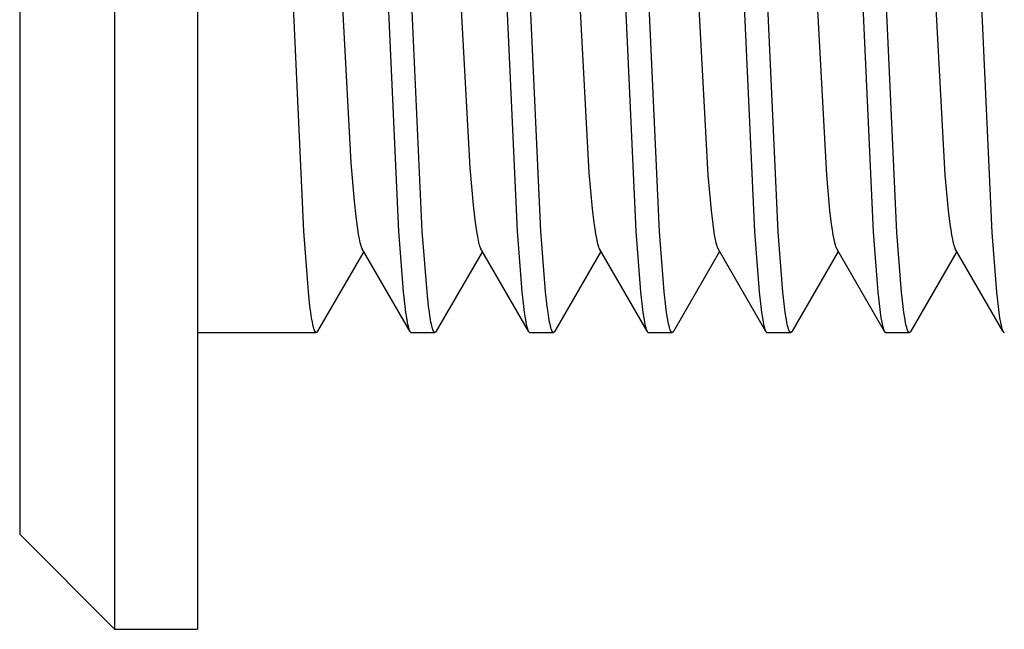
# Model space of a CAD drawing. Header units: millimetres. Extents: x -5878 to -4878, y 4408 to 5408.
# Tile 60 of 119: x -5307 to -5299, y 4872 to 4877. Entities that reach past the tile are written whole.
import ezdxf

# ---------------------------------------------------------------- set-up
doc = ezdxf.new("R2010")
doc.units = ezdxf.units.MM
doc.layers.add('SHOW Mini_Safetyfree Holder', color=7, linetype='Continuous', true_color=0x000000)

msp = doc.modelspace()

# ---------------------------------------------------------------- linework, layer by layer
at = {"layer": 'SHOW Mini_Safetyfree Holder', "color": 18, "lineweight": -3, "true_color": 0x000000}
for points in [[(-5306.6057, 4884.8959), (-5306.6057, 4884.8958), (-5306.6057, 4871.8959)], [(-5305.9057, 4884.8959), (-5305.9057, 4884.8958), (-5305.9057, 4871.896), (-5305.9057, 4871.8959)], [(-5307.4057, 4884.0959), (-5307.4057, 4884.0958), (-5307.4057, 4872.6959)], [(-5300.9057, 4874.3959), (-5300.9059, 4874.3959), (-5300.9061, 4874.3959), (-5300.9063, 4874.3959), (-5300.9066, 4874.396), (-5300.9068, 4874.396), (-5300.907, 4874.396), (-5300.9072, 4874.3961), (-5300.9074, 4874.3961), (-5300.9076, 4874.3962), (-5300.9078, 4874.3962), (-5300.908, 4874.3963), (-5300.9082, 4874.3964), (-5300.9084, 4874.3965), (-5300.9086, 4874.3966), (-5300.9088, 4874.3967), (-5300.909, 4874.3968), (-5300.9092, 4874.3969), (-5300.9094, 4874.397), (-5300.9096, 4874.3971), (-5300.9098, 4874.3972), (-5300.91, 4874.3974), (-5300.9102, 4874.3975), (-5300.9104, 4874.3977), (-5300.9106, 4874.3978), (-5300.9109, 4874.398), (-5300.9111, 4874.3981), (-5300.9113, 4874.3983), (-5300.9115, 4874.3985), (-5300.9119, 4874.3989), (-5300.9123, 4874.3993), (-5300.9127, 4874.3997), (-5300.9131, 4874.4002), (-5300.9135, 4874.4007), (-5300.9139, 4874.4012), (-5300.9143, 4874.4017), (-5300.9147, 4874.4023), (-5300.9152, 4874.4029), (-5300.9156, 4874.4035), (-5300.916, 4874.4042), (-5300.9164, 4874.4049), (-5300.9172, 4874.4063), (-5300.918, 4874.4078), (-5300.9189, 4874.4095), (-5300.9197, 4874.4112), (-5300.9205, 4874.4131), (-5300.9213, 4874.4151), (-5300.9221, 4874.4172), (-5300.9238, 4874.4216), (-5300.9254, 4874.4265), (-5300.9271, 4874.4319), (-5300.9287, 4874.4376), (-5300.9321, 4874.4505), (-5300.9354, 4874.4651), (-5300.9387, 4874.4813), (-5300.9453, 4874.5191), (-5300.952, 4874.5635), (-5300.9586, 4874.6147), (-5300.9719, 4874.7365), (-5301.0112, 4875.2421), (-5301.301, 4881.5599)], [(-5300.501, 4881.5599), (-5300.2112, 4875.2421), (-5300.1719, 4874.7365), (-5300.1586, 4874.6147), (-5300.152, 4874.5635), (-5300.1453, 4874.5191), (-5300.1387, 4874.4813), (-5300.1354, 4874.4651), (-5300.1321, 4874.4505), (-5300.1301, 4874.4427), (-5300.1281, 4874.4355), (-5300.1262, 4874.4289), (-5300.1243, 4874.4229), (-5300.1233, 4874.4202), (-5300.1223, 4874.4176), (-5300.1213, 4874.4151), (-5300.1204, 4874.4128), (-5300.1194, 4874.4106), (-5300.1184, 4874.4086), (-5300.1174, 4874.4067), (-5300.117, 4874.4059), (-5300.1165, 4874.405)], [(-5299.9057, 4874.3959), (-5299.9059, 4874.3959), (-5299.9061, 4874.3959), (-5299.9063, 4874.3959), (-5299.9066, 4874.396), (-5299.9068, 4874.396), (-5299.907, 4874.396), (-5299.9072, 4874.3961), (-5299.9074, 4874.3961), (-5299.9076, 4874.3962), (-5299.9078, 4874.3962), (-5299.908, 4874.3963), (-5299.9082, 4874.3964), (-5299.9084, 4874.3965), (-5299.9086, 4874.3966), (-5299.9088, 4874.3966), (-5299.909, 4874.3968), (-5299.9092, 4874.3969), (-5299.9094, 4874.397), (-5299.9096, 4874.3971), (-5299.9098, 4874.3972), (-5299.91, 4874.3974), (-5299.9102, 4874.3975), (-5299.9104, 4874.3977), (-5299.9106, 4874.3978), (-5299.9108, 4874.398), (-5299.9111, 4874.3981), (-5299.9113, 4874.3983), (-5299.9115, 4874.3985), (-5299.9119, 4874.3989), (-5299.9123, 4874.3993), (-5299.9127, 4874.3997), (-5299.9131, 4874.4002), (-5299.9135, 4874.4007), (-5299.9139, 4874.4012), (-5299.9143, 4874.4017), (-5299.9147, 4874.4023), (-5299.9152, 4874.4029), (-5299.9156, 4874.4035), (-5299.916, 4874.4042), (-5299.9164, 4874.4049), (-5299.9172, 4874.4063), (-5299.918, 4874.4078), (-5299.9188, 4874.4095), (-5299.9197, 4874.4112), (-5299.9205, 4874.4131), (-5299.9213, 4874.415), (-5299.9221, 4874.4171), (-5299.9238, 4874.4216), (-5299.9254, 4874.4265), (-5299.9271, 4874.4318), (-5299.9287, 4874.4375), (-5299.932, 4874.4503), (-5299.9353, 4874.4649), (-5299.9386, 4874.4811), (-5299.9452, 4874.5186), (-5299.9519, 4874.5628), (-5299.9585, 4874.6136), (-5299.9717, 4874.7344), (-5300.0109, 4875.2373), (-5300.3011, 4881.5616)], [(-5299.5011, 4881.5616), (-5299.2109, 4875.2373), (-5299.1717, 4874.7344), (-5299.1585, 4874.6136), (-5299.1519, 4874.5628), (-5299.1452, 4874.5186), (-5299.1386, 4874.4811), (-5299.1353, 4874.4649), (-5299.132, 4874.4503), (-5299.1301, 4874.4428), (-5299.1283, 4874.4359), (-5299.1264, 4874.4295), (-5299.1245, 4874.4236), (-5299.1226, 4874.4184), (-5299.1217, 4874.4159), (-5299.1207, 4874.4137), (-5299.1198, 4874.4115), (-5299.1189, 4874.4095), (-5299.1179, 4874.4076), (-5299.117, 4874.4059)], [(-5304.9057, 4874.3959), (-5304.9059, 4874.3959), (-5304.9061, 4874.3959), (-5304.9063, 4874.3959), (-5304.9066, 4874.396), (-5304.9068, 4874.396), (-5304.907, 4874.396), (-5304.9072, 4874.3961), (-5304.9074, 4874.3961), (-5304.9076, 4874.3962), (-5304.9078, 4874.3962), (-5304.908, 4874.3963), (-5304.9082, 4874.3964), (-5304.9084, 4874.3965), (-5304.9086, 4874.3966), (-5304.9088, 4874.3967), (-5304.909, 4874.3968), (-5304.9092, 4874.3969), (-5304.9094, 4874.397), (-5304.9096, 4874.3971), (-5304.9098, 4874.3972), (-5304.91, 4874.3974), (-5304.9102, 4874.3975), (-5304.9104, 4874.3977), (-5304.9106, 4874.3978), (-5304.9109, 4874.398), (-5304.9111, 4874.3981), (-5304.9113, 4874.3983), (-5304.9115, 4874.3985), (-5304.9119, 4874.3989), (-5304.9123, 4874.3993), (-5304.9127, 4874.3997), (-5304.9131, 4874.4002), (-5304.9135, 4874.4007), (-5304.9139, 4874.4012), (-5304.9143, 4874.4018), (-5304.9148, 4874.4023), (-5304.9152, 4874.4029), (-5304.9156, 4874.4035), (-5304.916, 4874.4042), (-5304.9164, 4874.4049), (-5304.9172, 4874.4063), (-5304.918, 4874.4079), (-5304.9189, 4874.4095), (-5304.9197, 4874.4113), (-5304.9205, 4874.4131), (-5304.9213, 4874.4151), (-5304.9222, 4874.4172), (-5304.9238, 4874.4217), (-5304.9255, 4874.4266), (-5304.9271, 4874.4319), (-5304.9288, 4874.4377), (-5304.9321, 4874.4506), (-5304.9354, 4874.4653), (-5304.9387, 4874.4816), (-5304.9454, 4874.5195), (-5304.9521, 4874.5643), (-5304.9588, 4874.6159), (-5304.9721, 4874.7387), (-5305.0116, 4875.2487), (-5305.3001, 4881.5463)], [(-5304.5001, 4881.5463), (-5304.2116, 4875.2487), (-5304.1721, 4874.7387), (-5304.1588, 4874.6159), (-5304.1521, 4874.5643), (-5304.1454, 4874.5195), (-5304.1387, 4874.4816), (-5304.1354, 4874.4653), (-5304.1321, 4874.4506), (-5304.1302, 4874.4429), (-5304.1282, 4874.4358), (-5304.1263, 4874.4293), (-5304.1244, 4874.4234), (-5304.1225, 4874.418), (-5304.1215, 4874.4155), (-5304.1206, 4874.4132), (-5304.1196, 4874.4111), (-5304.1186, 4874.409), (-5304.1177, 4874.4072), (-5304.1172, 4874.4063), (-5304.1167, 4874.4054)], [(-5303.9057, 4874.3959), (-5303.9059, 4874.3959), (-5303.9061, 4874.3959), (-5303.9063, 4874.3959), (-5303.9066, 4874.396), (-5303.9068, 4874.396), (-5303.907, 4874.396), (-5303.9072, 4874.3961), (-5303.9074, 4874.3961), (-5303.9076, 4874.3962), (-5303.9078, 4874.3962), (-5303.908, 4874.3963), (-5303.9082, 4874.3964), (-5303.9084, 4874.3965), (-5303.9086, 4874.3966), (-5303.9088, 4874.3967), (-5303.909, 4874.3968), (-5303.9092, 4874.3969), (-5303.9094, 4874.397), (-5303.9096, 4874.3971), (-5303.9098, 4874.3972), (-5303.91, 4874.3974), (-5303.9102, 4874.3975), (-5303.9104, 4874.3977), (-5303.9106, 4874.3978), (-5303.9109, 4874.398), (-5303.9111, 4874.3981), (-5303.9113, 4874.3983), (-5303.9115, 4874.3985), (-5303.9119, 4874.3989), (-5303.9123, 4874.3993), (-5303.9127, 4874.3997), (-5303.9131, 4874.4002), (-5303.9135, 4874.4007), (-5303.9139, 4874.4012), (-5303.9143, 4874.4018), (-5303.9148, 4874.4023), (-5303.9152, 4874.4029), (-5303.9156, 4874.4036), (-5303.916, 4874.4042), (-5303.9164, 4874.4049), (-5303.9172, 4874.4063), (-5303.918, 4874.4079), (-5303.9189, 4874.4095), (-5303.9197, 4874.4113), (-5303.9205, 4874.4131), (-5303.9213, 4874.4151), (-5303.9222, 4874.4172), (-5303.9238, 4874.4217), (-5303.9255, 4874.4266), (-5303.9271, 4874.432), (-5303.9288, 4874.4378), (-5303.9321, 4874.4506), (-5303.9354, 4874.4653), (-5303.9387, 4874.4817), (-5303.9454, 4874.5196), (-5303.9521, 4874.5644), (-5303.9588, 4874.616), (-5303.9721, 4874.7389), (-5304.0116, 4875.249), (-5304.3004, 4881.5512)], [(-5303.5004, 4881.5512), (-5303.2116, 4875.249), (-5303.1721, 4874.7389), (-5303.1588, 4874.616), (-5303.1521, 4874.5644), (-5303.1454, 4874.5196), (-5303.1387, 4874.4817), (-5303.1354, 4874.4653), (-5303.1321, 4874.4506), (-5303.1302, 4874.4429), (-5303.1282, 4874.4358), (-5303.1263, 4874.4293), (-5303.1244, 4874.4234), (-5303.1225, 4874.418), (-5303.1215, 4874.4156), (-5303.1206, 4874.4133), (-5303.1196, 4874.4111), (-5303.1186, 4874.4091), (-5303.1177, 4874.4072), (-5303.1172, 4874.4063), (-5303.1167, 4874.4055)], [(-5302.9057, 4874.3959), (-5302.9059, 4874.3959), (-5302.9061, 4874.3959), (-5302.9063, 4874.3959), (-5302.9066, 4874.396), (-5302.9068, 4874.396), (-5302.907, 4874.396), (-5302.9072, 4874.3961), (-5302.9074, 4874.3961), (-5302.9076, 4874.3962), (-5302.9078, 4874.3962), (-5302.908, 4874.3963), (-5302.9082, 4874.3964), (-5302.9084, 4874.3965), (-5302.9086, 4874.3966), (-5302.9088, 4874.3967), (-5302.909, 4874.3968), (-5302.9092, 4874.3969), (-5302.9094, 4874.397), (-5302.9096, 4874.3971), (-5302.9098, 4874.3972), (-5302.91, 4874.3974), (-5302.9102, 4874.3975), (-5302.9104, 4874.3977), (-5302.9106, 4874.3978), (-5302.9109, 4874.398), (-5302.9111, 4874.3981), (-5302.9113, 4874.3983), (-5302.9115, 4874.3985), (-5302.9119, 4874.3989), (-5302.9123, 4874.3993), (-5302.9127, 4874.3997), (-5302.9131, 4874.4002), (-5302.9135, 4874.4007), (-5302.9139, 4874.4012), (-5302.9143, 4874.4018), (-5302.9148, 4874.4023), (-5302.9152, 4874.4029), (-5302.9156, 4874.4035), (-5302.916, 4874.4042), (-5302.9164, 4874.4049), (-5302.9172, 4874.4063), (-5302.918, 4874.4079), (-5302.9189, 4874.4095), (-5302.9197, 4874.4113), (-5302.9205, 4874.4131), (-5302.9213, 4874.4151), (-5302.9222, 4874.4172), (-5302.9238, 4874.4217), (-5302.9255, 4874.4266), (-5302.9271, 4874.4319), (-5302.9288, 4874.4377), (-5302.9321, 4874.4506), (-5302.9354, 4874.4652), (-5302.9387, 4874.4816), (-5302.9454, 4874.5195), (-5302.9521, 4874.5643), (-5302.9588, 4874.6158), (-5302.9721, 4874.7387), (-5303.0116, 4875.2485), (-5303.3007, 4881.5561)], [(-5302.5007, 4881.5561), (-5302.2116, 4875.2485), (-5302.1721, 4874.7387), (-5302.1588, 4874.6158), (-5302.1521, 4874.5643), (-5302.1454, 4874.5195), (-5302.1387, 4874.4816), (-5302.1354, 4874.4652), (-5302.1321, 4874.4506), (-5302.1302, 4874.4429), (-5302.1282, 4874.4358), (-5302.1263, 4874.4293), (-5302.1244, 4874.4233), (-5302.1225, 4874.418), (-5302.1215, 4874.4155), (-5302.1206, 4874.4132), (-5302.1196, 4874.4111), (-5302.1186, 4874.409), (-5302.1177, 4874.4072), (-5302.1172, 4874.4063), (-5302.1167, 4874.4054)], [(-5301.9057, 4874.3959), (-5301.9059, 4874.3959), (-5301.9061, 4874.3959), (-5301.9063, 4874.3959), (-5301.9066, 4874.396), (-5301.9068, 4874.396), (-5301.907, 4874.396), (-5301.9072, 4874.3961), (-5301.9074, 4874.3961), (-5301.9076, 4874.3962), (-5301.9078, 4874.3962), (-5301.908, 4874.3963), (-5301.9082, 4874.3964), (-5301.9084, 4874.3965), (-5301.9086, 4874.3966), (-5301.9088, 4874.3967), (-5301.909, 4874.3968), (-5301.9092, 4874.3969), (-5301.9094, 4874.397), (-5301.9096, 4874.3971), (-5301.9098, 4874.3972), (-5301.91, 4874.3974), (-5301.9102, 4874.3975), (-5301.9104, 4874.3977), (-5301.9106, 4874.3978), (-5301.9109, 4874.398), (-5301.9111, 4874.3981), (-5301.9113, 4874.3983), (-5301.9115, 4874.3985), (-5301.9119, 4874.3989), (-5301.9123, 4874.3993), (-5301.9127, 4874.3997), (-5301.9131, 4874.4002), (-5301.9135, 4874.4007), (-5301.9139, 4874.4012), (-5301.9143, 4874.4018), (-5301.9148, 4874.4023), (-5301.9152, 4874.4029), (-5301.9156, 4874.4035), (-5301.916, 4874.4042), (-5301.9164, 4874.4049), (-5301.9172, 4874.4063), (-5301.918, 4874.4079), (-5301.9189, 4874.4095), (-5301.9197, 4874.4113), (-5301.9205, 4874.4131), (-5301.9213, 4874.4151), (-5301.9222, 4874.4172), (-5301.9238, 4874.4217), (-5301.9255, 4874.4266), (-5301.9271, 4874.4319), (-5301.9288, 4874.4377), (-5301.9321, 4874.4506), (-5301.9354, 4874.4652), (-5301.9387, 4874.4815), (-5301.9454, 4874.5194), (-5301.952, 4874.5641), (-5301.9587, 4874.6155), (-5301.972, 4874.7383), (-5302.0115, 4875.2472), (-5302.3008, 4881.558)], [(-5301.5008, 4881.558), (-5301.2115, 4875.2472), (-5301.172, 4874.7383), (-5301.1587, 4874.6155), (-5301.152, 4874.5641), (-5301.1454, 4874.5194), (-5301.1387, 4874.4815), (-5301.1354, 4874.4652), (-5301.1321, 4874.4506), (-5301.1301, 4874.4427), (-5301.1282, 4874.4355), (-5301.1262, 4874.4289), (-5301.1242, 4874.4229), (-5301.1233, 4874.4201), (-5301.1223, 4874.4175), (-5301.1213, 4874.415), (-5301.1203, 4874.4127), (-5301.1194, 4874.4105), (-5301.1184, 4874.4085), (-5301.1174, 4874.4067), (-5301.1169, 4874.4058), (-5301.1164, 4874.4049)], [(-5303.8893, 4880.8574), (-5303.6106, 4875.7817), (-5303.5828, 4875.4688), (-5303.5688, 4875.3454), (-5303.5549, 4875.2454), (-5303.5479, 4875.2044), (-5303.541, 4875.1695), (-5303.5375, 4875.1544), (-5303.534, 4875.1408), (-5303.5305, 4875.1288), (-5303.5288, 4875.1234), (-5303.527, 4875.1183), (-5303.525, 4875.113), (-5303.524, 4875.1106), (-5303.523, 4875.1082), (-5303.522, 4875.1061), (-5303.521, 4875.104), (-5303.52, 4875.1021), (-5303.519, 4875.1003)], [(-5304.8647, 4880.4882), (-5304.6139, 4875.824), (-5304.5861, 4875.5011), (-5304.5721, 4875.3724), (-5304.5582, 4875.2668), (-5304.5512, 4875.2229), (-5304.5443, 4875.1851), (-5304.5408, 4875.1686), (-5304.5373, 4875.1535), (-5304.5338, 4875.14), (-5304.5321, 4875.1339), (-5304.5303, 4875.1281), (-5304.5289, 4875.1237), (-5304.5275, 4875.1196), (-5304.5261, 4875.1157), (-5304.5247, 4875.1121), (-5304.5232, 4875.1087), (-5304.5218, 4875.1056), (-5304.5211, 4875.1042), (-5304.5204, 4875.1028), (-5304.5197, 4875.1015), (-5304.519, 4875.1002)], [(-5302.8303, 4879.8897), (-5302.6074, 4875.7405), (-5302.5795, 4875.4377), (-5302.5656, 4875.3197), (-5302.5586, 4875.2695), (-5302.5516, 4875.2253), (-5302.5447, 4875.1872), (-5302.5412, 4875.1704), (-5302.5377, 4875.1552), (-5302.5342, 4875.1416), (-5302.5307, 4875.1294), (-5302.529, 4875.124), (-5302.5272, 4875.1189), (-5302.5255, 4875.1142), (-5302.5238, 4875.1099), (-5302.5226, 4875.1072), (-5302.5214, 4875.1047), (-5302.5202, 4875.1024), (-5302.5196, 4875.1013), (-5302.519, 4875.1002)], [(-5301.828, 4879.8457), (-5301.6057, 4875.7203), (-5301.578, 4875.4234), (-5301.5641, 4875.3084), (-5301.5571, 4875.2596), (-5301.5502, 4875.2168), (-5301.5432, 4875.1801), (-5301.5398, 4875.164), (-5301.5363, 4875.1495), (-5301.5328, 4875.1365), (-5301.5311, 4875.1306), (-5301.5293, 4875.1251), (-5301.5276, 4875.1199), (-5301.5259, 4875.1152), (-5301.5241, 4875.1108), (-5301.5233, 4875.1088), (-5301.5224, 4875.1068), (-5301.5215, 4875.1049), (-5301.5206, 4875.1031), (-5301.5197, 4875.1014), (-5301.5187, 4875.0998)], [(-5300.828, 4879.8457), (-5300.6057, 4875.7203), (-5300.578, 4875.4234), (-5300.5641, 4875.3084), (-5300.5571, 4875.2596), (-5300.5502, 4875.2168), (-5300.5432, 4875.1801), (-5300.5398, 4875.164), (-5300.5363, 4875.1495), (-5300.5328, 4875.1365), (-5300.5311, 4875.1306), (-5300.5293, 4875.1251), (-5300.5276, 4875.1199), (-5300.5259, 4875.1152), (-5300.5241, 4875.1108), (-5300.5233, 4875.1088), (-5300.5224, 4875.1068), (-5300.5215, 4875.1049), (-5300.5206, 4875.1031), (-5300.5196, 4875.1014), (-5300.5187, 4875.0997)], [(-5299.828, 4879.8457), (-5299.6057, 4875.7203), (-5299.578, 4875.4234), (-5299.5641, 4875.3084), (-5299.5571, 4875.2596), (-5299.5502, 4875.2168), (-5299.5432, 4875.1801), (-5299.5398, 4875.164), (-5299.5363, 4875.1495), (-5299.5328, 4875.1365), (-5299.5311, 4875.1306), (-5299.5293, 4875.1251), (-5299.5276, 4875.1199), (-5299.5259, 4875.1152), (-5299.5241, 4875.1108), (-5299.5233, 4875.1088), (-5299.5224, 4875.1068), (-5299.5216, 4875.1052), (-5299.5208, 4875.1036), (-5299.52, 4875.1021), (-5299.5193, 4875.1007)], [(-5304.1167, 4874.4055), (-5304.519, 4875.1002)], [(-5303.1167, 4874.4055), (-5303.519, 4875.1003)], [(-5302.1167, 4874.4055), (-5302.519, 4875.1003)], [(-5302.519, 4875.1002), (-5302.5184, 4875.0992), (-5302.5178, 4875.0983)], [(-5301.1159, 4874.4053), (-5301.5183, 4875.1001)], [(-5300.1164, 4874.4051), (-5300.5186, 4875.0998)], [(-5299.1168, 4874.406), (-5299.5191, 4875.1008)], [(-5304.5058, 4875.0774), (-5304.8948, 4874.4054)], [(-5303.5057, 4875.0774), (-5303.8948, 4874.4055)], [(-5302.5056, 4875.0775), (-5302.8948, 4874.4055)], [(-5301.5054, 4875.0779), (-5301.8949, 4874.4053)], [(-5300.5057, 4875.0775), (-5300.8949, 4874.4054)], [(-5299.5056, 4875.0776), (-5299.8948, 4874.4054)], [(-5305.9057, 4874.3959), (-5305.1057, 4874.3959)], [(-5305.1057, 4874.3959), (-5304.9057, 4874.3959)], [(-5304.8948, 4874.4054), (-5304.8955, 4874.4042), (-5304.8961, 4874.4032), (-5304.8968, 4874.4022), (-5304.8972, 4874.4017), (-5304.8975, 4874.4012), (-5304.8979, 4874.4008), (-5304.8982, 4874.4004), (-5304.8985, 4874.4), (-5304.8989, 4874.3996), (-5304.8992, 4874.3992), (-5304.8996, 4874.3989), (-5304.8999, 4874.3986), (-5304.9003, 4874.3983), (-5304.9006, 4874.398), (-5304.9009, 4874.3977), (-5304.9011, 4874.3976), (-5304.9013, 4874.3975), (-5304.9015, 4874.3973), (-5304.9016, 4874.3972), (-5304.9018, 4874.3971), (-5304.902, 4874.397), (-5304.9021, 4874.3969), (-5304.9023, 4874.3968), (-5304.9025, 4874.3967), (-5304.9027, 4874.3967), (-5304.9028, 4874.3966), (-5304.903, 4874.3965), (-5304.9032, 4874.3964), (-5304.9033, 4874.3964), (-5304.9035, 4874.3963), (-5304.9037, 4874.3962), (-5304.9039, 4874.3962), (-5304.904, 4874.3961), (-5304.9042, 4874.3961), (-5304.9044, 4874.3961), (-5304.9045, 4874.396), (-5304.9047, 4874.396), (-5304.9049, 4874.396), (-5304.905, 4874.3959), (-5304.9052, 4874.3959), (-5304.9054, 4874.3959), (-5304.9056, 4874.3959), (-5304.9057, 4874.3959)], [(-5304.1167, 4874.4054), (-5304.116, 4874.4043), (-5304.1154, 4874.4032), (-5304.1147, 4874.4022), (-5304.1143, 4874.4017), (-5304.114, 4874.4013), (-5304.1136, 4874.4008), (-5304.1133, 4874.4004), (-5304.1129, 4874.4), (-5304.1126, 4874.3996), (-5304.1123, 4874.3993), (-5304.1119, 4874.3989), (-5304.1116, 4874.3986), (-5304.1112, 4874.3983), (-5304.1109, 4874.398), (-5304.1105, 4874.3977), (-5304.1104, 4874.3976), (-5304.1102, 4874.3975), (-5304.11, 4874.3974), (-5304.1099, 4874.3972), (-5304.1097, 4874.3971), (-5304.1095, 4874.397), (-5304.1093, 4874.3969), (-5304.1092, 4874.3968), (-5304.109, 4874.3967), (-5304.1088, 4874.3967), (-5304.1086, 4874.3966), (-5304.1085, 4874.3965), (-5304.1083, 4874.3964), (-5304.1081, 4874.3964), (-5304.108, 4874.3963), (-5304.1078, 4874.3962), (-5304.1076, 4874.3962), (-5304.1074, 4874.3961), (-5304.1073, 4874.3961), (-5304.1071, 4874.3961), (-5304.1069, 4874.396), (-5304.1068, 4874.396), (-5304.1066, 4874.396), (-5304.1064, 4874.3959), (-5304.1062, 4874.3959), (-5304.1061, 4874.3959), (-5304.1059, 4874.3959), (-5304.1057, 4874.3959)], [(-5304.1057, 4874.3959), (-5303.9057, 4874.3959)], [(-5303.8947, 4874.4054), (-5303.8954, 4874.4043), (-5303.8961, 4874.4032), (-5303.8968, 4874.4022), (-5303.8972, 4874.4017), (-5303.8975, 4874.4013), (-5303.8978, 4874.4008), (-5303.8982, 4874.4004), (-5303.8985, 4874.4), (-5303.8989, 4874.3996), (-5303.8992, 4874.3993), (-5303.8996, 4874.3989), (-5303.8999, 4874.3986), (-5303.9002, 4874.3983), (-5303.9006, 4874.398), (-5303.9009, 4874.3977), (-5303.9011, 4874.3976), (-5303.9013, 4874.3975), (-5303.9014, 4874.3974), (-5303.9016, 4874.3972), (-5303.9018, 4874.3971), (-5303.902, 4874.397), (-5303.9021, 4874.3969), (-5303.9023, 4874.3968), (-5303.9025, 4874.3967), (-5303.9026, 4874.3967), (-5303.9028, 4874.3966), (-5303.903, 4874.3965), (-5303.9032, 4874.3964), (-5303.9033, 4874.3964), (-5303.9035, 4874.3963), (-5303.9037, 4874.3962), (-5303.9038, 4874.3962), (-5303.904, 4874.3961), (-5303.9042, 4874.3961), (-5303.9044, 4874.3961), (-5303.9045, 4874.396), (-5303.9047, 4874.396), (-5303.9049, 4874.396), (-5303.905, 4874.3959), (-5303.9052, 4874.3959), (-5303.9054, 4874.3959), (-5303.9056, 4874.3959), (-5303.9057, 4874.3959)], [(-5303.1167, 4874.4055), (-5303.116, 4874.4043), (-5303.1154, 4874.4032), (-5303.1147, 4874.4022), (-5303.1143, 4874.4017), (-5303.114, 4874.4013), (-5303.1136, 4874.4008), (-5303.1133, 4874.4004), (-5303.1129, 4874.4), (-5303.1126, 4874.3996), (-5303.1123, 4874.3993), (-5303.1119, 4874.3989), (-5303.1116, 4874.3986), (-5303.1112, 4874.3983), (-5303.1109, 4874.398), (-5303.1105, 4874.3977), (-5303.1104, 4874.3976), (-5303.1102, 4874.3975), (-5303.11, 4874.3974), (-5303.1099, 4874.3972), (-5303.1097, 4874.3971), (-5303.1095, 4874.397), (-5303.1093, 4874.3969), (-5303.1092, 4874.3968), (-5303.109, 4874.3967), (-5303.1088, 4874.3967), (-5303.1086, 4874.3966), (-5303.1085, 4874.3965), (-5303.1083, 4874.3964), (-5303.1081, 4874.3964), (-5303.108, 4874.3963), (-5303.1078, 4874.3962), (-5303.1076, 4874.3962), (-5303.1074, 4874.3961), (-5303.1073, 4874.3961), (-5303.1071, 4874.3961), (-5303.1069, 4874.396), (-5303.1068, 4874.396), (-5303.1066, 4874.396), (-5303.1064, 4874.3959), (-5303.1062, 4874.3959), (-5303.1061, 4874.3959), (-5303.1059, 4874.3959), (-5303.1057, 4874.3959)], [(-5303.1057, 4874.3959), (-5302.9057, 4874.3959)], [(-5302.8947, 4874.4055), (-5302.8954, 4874.4043), (-5302.8961, 4874.4032), (-5302.8968, 4874.4022), (-5302.8971, 4874.4017), (-5302.8975, 4874.4013), (-5302.8978, 4874.4009), (-5302.8982, 4874.4004), (-5302.8985, 4874.4), (-5302.8989, 4874.3996), (-5302.8992, 4874.3993), (-5302.8995, 4874.3989), (-5302.8999, 4874.3986), (-5302.9002, 4874.3983), (-5302.9006, 4874.398), (-5302.9009, 4874.3977), (-5302.9011, 4874.3976), (-5302.9013, 4874.3975), (-5302.9014, 4874.3974), (-5302.9016, 4874.3973), (-5302.9018, 4874.3971), (-5302.902, 4874.397), (-5302.9021, 4874.3969), (-5302.9023, 4874.3968), (-5302.9025, 4874.3968), (-5302.9026, 4874.3967), (-5302.9028, 4874.3966), (-5302.903, 4874.3965), (-5302.9032, 4874.3964), (-5302.9033, 4874.3964), (-5302.9035, 4874.3963), (-5302.9037, 4874.3962), (-5302.9038, 4874.3962), (-5302.904, 4874.3961), (-5302.9042, 4874.3961), (-5302.9044, 4874.3961), (-5302.9045, 4874.396), (-5302.9047, 4874.396), (-5302.9049, 4874.396), (-5302.905, 4874.3959), (-5302.9052, 4874.3959), (-5302.9054, 4874.3959), (-5302.9056, 4874.3959), (-5302.9057, 4874.3959)], [(-5302.1167, 4874.4054), (-5302.116, 4874.4043), (-5302.1153, 4874.4032), (-5302.1147, 4874.4022), (-5302.1143, 4874.4017), (-5302.114, 4874.4013), (-5302.1136, 4874.4008), (-5302.1133, 4874.4004), (-5302.1129, 4874.4), (-5302.1126, 4874.3996), (-5302.1123, 4874.3993), (-5302.1119, 4874.3989), (-5302.1116, 4874.3986), (-5302.1112, 4874.3983), (-5302.1109, 4874.398), (-5302.1105, 4874.3977), (-5302.1104, 4874.3976), (-5302.1102, 4874.3975), (-5302.11, 4874.3974), (-5302.1098, 4874.3972), (-5302.1097, 4874.3971), (-5302.1095, 4874.397), (-5302.1093, 4874.3969), (-5302.1092, 4874.3968), (-5302.109, 4874.3967), (-5302.1088, 4874.3967), (-5302.1086, 4874.3966), (-5302.1085, 4874.3965), (-5302.1083, 4874.3964), (-5302.1081, 4874.3964), (-5302.108, 4874.3963), (-5302.1078, 4874.3962), (-5302.1076, 4874.3962), (-5302.1074, 4874.3961), (-5302.1073, 4874.3961), (-5302.1071, 4874.3961), (-5302.1069, 4874.396), (-5302.1068, 4874.396), (-5302.1066, 4874.396), (-5302.1064, 4874.3959), (-5302.1062, 4874.3959), (-5302.1061, 4874.3959), (-5302.1059, 4874.3959), (-5302.1057, 4874.3959)], [(-5302.1057, 4874.3959), (-5301.9057, 4874.3959)], [(-5301.8948, 4874.4053), (-5301.8955, 4874.4042), (-5301.8962, 4874.4031), (-5301.8969, 4874.4021), (-5301.8972, 4874.4016), (-5301.8976, 4874.4012), (-5301.8979, 4874.4008), (-5301.8982, 4874.4004), (-5301.8986, 4874.4), (-5301.8989, 4874.3996), (-5301.8993, 4874.3992), (-5301.8996, 4874.3989), (-5301.8999, 4874.3986), (-5301.9003, 4874.3983), (-5301.9006, 4874.398), (-5301.901, 4874.3977), (-5301.9011, 4874.3976), (-5301.9013, 4874.3975), (-5301.9015, 4874.3973), (-5301.9016, 4874.3972), (-5301.9018, 4874.3971), (-5301.902, 4874.397), (-5301.9022, 4874.3969), (-5301.9023, 4874.3968), (-5301.9025, 4874.3967), (-5301.9027, 4874.3967), (-5301.9028, 4874.3966), (-5301.903, 4874.3965), (-5301.9032, 4874.3964), (-5301.9033, 4874.3964), (-5301.9035, 4874.3963), (-5301.9037, 4874.3962), (-5301.9039, 4874.3962), (-5301.904, 4874.3961), (-5301.9042, 4874.3961), (-5301.9044, 4874.3961), (-5301.9045, 4874.396), (-5301.9047, 4874.396), (-5301.9049, 4874.396), (-5301.9051, 4874.3959), (-5301.9052, 4874.3959), (-5301.9054, 4874.3959), (-5301.9056, 4874.3959), (-5301.9057, 4874.3959)], [(-5301.1164, 4874.4049), (-5301.1158, 4874.4038), (-5301.1151, 4874.4028), (-5301.1144, 4874.4019), (-5301.1141, 4874.4014), (-5301.1138, 4874.401), (-5301.1134, 4874.4006), (-5301.1131, 4874.4002), (-5301.1127, 4874.3998), (-5301.1124, 4874.3994), (-5301.1121, 4874.3991), (-5301.1117, 4874.3988), (-5301.1114, 4874.3985), (-5301.1111, 4874.3982), (-5301.1107, 4874.3979), (-5301.1104, 4874.3976), (-5301.1102, 4874.3975), (-5301.1101, 4874.3974), (-5301.1099, 4874.3973), (-5301.1097, 4874.3972), (-5301.1096, 4874.3971), (-5301.1094, 4874.397), (-5301.1092, 4874.3969), (-5301.1091, 4874.3968), (-5301.1089, 4874.3967), (-5301.1087, 4874.3966), (-5301.1086, 4874.3965), (-5301.1084, 4874.3965), (-5301.1082, 4874.3964), (-5301.1081, 4874.3963), (-5301.1079, 4874.3963), (-5301.1077, 4874.3962), (-5301.1076, 4874.3962), (-5301.1074, 4874.3961), (-5301.1072, 4874.3961), (-5301.1071, 4874.396), (-5301.1069, 4874.396), (-5301.1067, 4874.396), (-5301.1066, 4874.396), (-5301.1064, 4874.3959), (-5301.1062, 4874.3959), (-5301.1061, 4874.3959), (-5301.1059, 4874.3959), (-5301.1057, 4874.3959)], [(-5301.1057, 4874.3959), (-5300.9057, 4874.3959)], [(-5300.8948, 4874.4053), (-5300.8955, 4874.4042), (-5300.8962, 4874.4031), (-5300.8969, 4874.4021), (-5300.8972, 4874.4017), (-5300.8975, 4874.4012), (-5300.8979, 4874.4008), (-5300.8982, 4874.4004), (-5300.8986, 4874.4), (-5300.8989, 4874.3996), (-5300.8992, 4874.3992), (-5300.8996, 4874.3989), (-5300.8999, 4874.3986), (-5300.9003, 4874.3983), (-5300.9006, 4874.398), (-5300.901, 4874.3977), (-5300.9011, 4874.3976), (-5300.9013, 4874.3975), (-5300.9015, 4874.3974), (-5300.9016, 4874.3972), (-5300.9018, 4874.3971), (-5300.902, 4874.397), (-5300.9021, 4874.3969), (-5300.9023, 4874.3968), (-5300.9025, 4874.3967), (-5300.9027, 4874.3967), (-5300.9028, 4874.3966), (-5300.903, 4874.3965), (-5300.9032, 4874.3964), (-5300.9033, 4874.3964), (-5300.9035, 4874.3963), (-5300.9037, 4874.3962), (-5300.9039, 4874.3962), (-5300.904, 4874.3961), (-5300.9042, 4874.3961), (-5300.9044, 4874.3961), (-5300.9045, 4874.396), (-5300.9047, 4874.396), (-5300.9049, 4874.396), (-5300.905, 4874.3959), (-5300.9052, 4874.3959), (-5300.9054, 4874.3959), (-5300.9056, 4874.3959), (-5300.9057, 4874.3959)], [(-5300.1165, 4874.405), (-5300.1158, 4874.4039), (-5300.1151, 4874.4029), (-5300.1145, 4874.4019), (-5300.1141, 4874.4015), (-5300.1138, 4874.401), (-5300.1135, 4874.4006), (-5300.1131, 4874.4002), (-5300.1128, 4874.3998), (-5300.1124, 4874.3995), (-5300.1121, 4874.3991), (-5300.1118, 4874.3988), (-5300.1114, 4874.3985), (-5300.1111, 4874.3982), (-5300.1108, 4874.3979), (-5300.1104, 4874.3976), (-5300.1103, 4874.3975), (-5300.1101, 4874.3974), (-5300.1099, 4874.3973), (-5300.1098, 4874.3972), (-5300.1096, 4874.3971), (-5300.1094, 4874.397), (-5300.1093, 4874.3969), (-5300.1091, 4874.3968), (-5300.1089, 4874.3967), (-5300.1088, 4874.3966), (-5300.1086, 4874.3965), (-5300.1084, 4874.3965), (-5300.1082, 4874.3964), (-5300.1081, 4874.3963), (-5300.1079, 4874.3963), (-5300.1077, 4874.3962), (-5300.1076, 4874.3962), (-5300.1074, 4874.3961), (-5300.1072, 4874.3961), (-5300.1071, 4874.396), (-5300.1069, 4874.396), (-5300.1067, 4874.396), (-5300.1066, 4874.396), (-5300.1064, 4874.3959), (-5300.1062, 4874.3959), (-5300.1061, 4874.3959), (-5300.1059, 4874.3959), (-5300.1057, 4874.3959)], [(-5300.1057, 4874.3959), (-5299.9057, 4874.3959)], [(-5299.8948, 4874.4054), (-5299.8955, 4874.4042), (-5299.8962, 4874.4032), (-5299.8968, 4874.4022), (-5299.8972, 4874.4017), (-5299.8975, 4874.4012), (-5299.8979, 4874.4008), (-5299.8982, 4874.4004), (-5299.8985, 4874.4), (-5299.8989, 4874.3996), (-5299.8992, 4874.3993), (-5299.8996, 4874.3989), (-5299.8999, 4874.3986), (-5299.9003, 4874.3983), (-5299.9006, 4874.398), (-5299.9009, 4874.3977), (-5299.9011, 4874.3976), (-5299.9013, 4874.3975), (-5299.9015, 4874.3974), (-5299.9016, 4874.3972), (-5299.9018, 4874.3971), (-5299.902, 4874.397), (-5299.9021, 4874.3969), (-5299.9023, 4874.3968), (-5299.9025, 4874.3967), (-5299.9027, 4874.3967), (-5299.9028, 4874.3966), (-5299.903, 4874.3965), (-5299.9032, 4874.3964), (-5299.9033, 4874.3964), (-5299.9035, 4874.3963), (-5299.9037, 4874.3962), (-5299.9039, 4874.3962), (-5299.904, 4874.3961), (-5299.9042, 4874.3961), (-5299.9044, 4874.3961), (-5299.9045, 4874.396), (-5299.9047, 4874.396), (-5299.9049, 4874.396), (-5299.905, 4874.3959), (-5299.9052, 4874.3959), (-5299.9054, 4874.3959), (-5299.9056, 4874.3959), (-5299.9057, 4874.3959)], [(-5299.117, 4874.4059), (-5299.1163, 4874.4047), (-5299.1156, 4874.4036), (-5299.1149, 4874.4025), (-5299.1145, 4874.402), (-5299.1142, 4874.4015), (-5299.1138, 4874.4011), (-5299.1135, 4874.4006), (-5299.1131, 4874.4002), (-5299.1128, 4874.3998), (-5299.1124, 4874.3994), (-5299.1121, 4874.3991), (-5299.1117, 4874.3987), (-5299.1114, 4874.3984), (-5299.111, 4874.3981), (-5299.1107, 4874.3978), (-5299.1105, 4874.3977), (-5299.1103, 4874.3976), (-5299.1101, 4874.3974), (-5299.11, 4874.3973), (-5299.1098, 4874.3972), (-5299.1096, 4874.3971), (-5299.1094, 4874.397), (-5299.1092, 4874.3969), (-5299.1091, 4874.3968), (-5299.1089, 4874.3967), (-5299.1087, 4874.3966), (-5299.1085, 4874.3965), (-5299.1084, 4874.3965), (-5299.1082, 4874.3964), (-5299.108, 4874.3963), (-5299.1078, 4874.3963), (-5299.1077, 4874.3962), (-5299.1075, 4874.3961), (-5299.1073, 4874.3961), (-5299.1071, 4874.3961), (-5299.107, 4874.396), (-5299.1068, 4874.396), (-5299.1066, 4874.396), (-5299.1064, 4874.3959), (-5299.1063, 4874.3959), (-5299.1061, 4874.3959), (-5299.1059, 4874.3959), (-5299.1057, 4874.3959)], [(-5307.4057, 4872.6959), (-5306.6057, 4871.8959)], [(-5306.6057, 4871.8959), (-5305.9057, 4871.8959)]]:
    msp.add_lwpolyline(points, dxfattribs=at)

doc.saveas('drawing.dxf')
